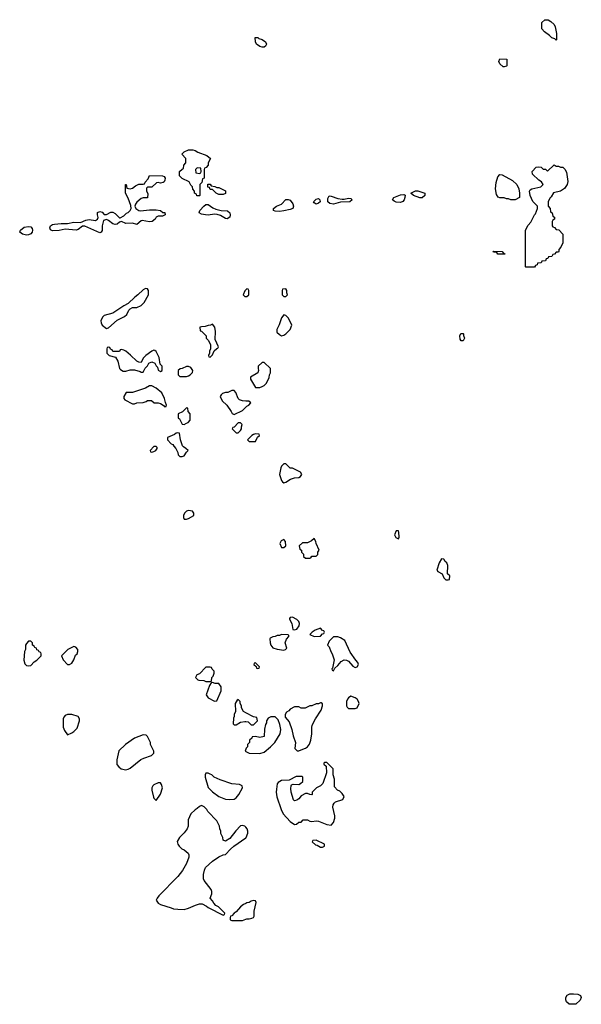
# Model space of a CAD drawing. Header units: inches. Extents: x 2769379 to 2883802, y 684208 to 828654.
# Tile 77 of 256: x 2807908 to 2813102, y 726408 to 735515. Entities that reach past the tile are written whole.
import ezdxf

# ---------------------------------------------------------------- set-up
doc = ezdxf.new("R2010")
doc.units = ezdxf.units.IN
doc.header["$MEASUREMENT"] = 0
for name, color, linetype in [('C8702', 7, 'Continuous'), ('C8703', 7, 'Continuous'), ('C8712', 7, 'Continuous'), ('C8713', 7, 'Continuous')]:
    doc.layers.add(name, color=color, linetype=linetype)

msp = doc.modelspace()

# ---------------------------------------------------------------- linework, layer by layer
at = {"layer": 'C8702', "color": 2, "elevation": 6}
for points in [[(2808010, 729766), (2807990, 729766), (2807970, 729746), (2807962, 729730), (2807962, 729690), (2807952, 729670), (2807946, 729590), (2807956.9, 729556.9), (2807970, 729542), (2807990, 729538), (2808010, 729542), (2808043.1, 729576.9), (2808066, 729590), (2808106, 729630), (2808106, 729650), (2808102, 729662), (2808087.3, 729667.3), (2808082, 729682), (2808067.3, 729687.3), (2808062, 729702), (2808047.3, 729707.3), (2808042, 729722), (2808026, 729730), (2808026, 729750)], [(2808410, 729718), (2808354, 729690), (2808294, 729630), (2808310, 729594), (2808350, 729552), (2808370, 729552), (2808390, 729562), (2808410, 729594), (2808424, 729636), (2808438, 729650), (2808446, 729670), (2808446, 729690), (2808426, 729710)], [(2809670, 729526), (2809630, 729526), (2809570, 729466), (2809545.4, 729454.6), (2809534, 729430), (2809554, 729410), (2809565.4, 729405.4), (2809610, 729402), (2809630, 729394), (2809670, 729394), (2809682, 729398), (2809686, 729430), (2809696.4, 729443.6), (2809706, 729470), (2809706, 729490), (2809687.3, 729507.3), (2809682, 729522)], [(2809690, 729386), (2809678, 729382), (2809663.6, 729356.4), (2809632, 729270), (2809650, 729242), (2809710, 729212), (2809730, 729214), (2809772.5, 729307.5), (2809770, 729346), (2809750, 729375.3), (2809716.4, 729376.4)], [(2808390, 729088.7), (2808351.6, 729088.4), (2808330, 729078), (2808316.9, 729063.1), (2808311.3, 729050), (2808311.3, 728970), (2808322, 728942), (2808350, 728902), (2808390, 728918), (2808410, 728931.3), (2808438, 728962), (2808462, 729030), (2808462, 729050), (2808448.9, 729068.9)], [(2809050, 728902), (2808970, 728868.7), (2808887.5, 728812.5), (2808826.4, 728753.6), (2808806, 728670), (2808807.1, 728627.1), (2808823.5, 728603.5), (2808847.1, 728587.1), (2808890, 728578), (2808910, 728582), (2808928.9, 728591.1), (2809029.1, 728670.9), (2809054.6, 728685.4), (2809126, 728710), (2809148, 728730), (2809148, 728750), (2809118, 728810), (2809118, 728830), (2809090, 728886), (2809076.4, 728896.4)], [(2809650, 728546), (2809630, 728546), (2809622, 728530), (2809622, 728510), (2809650, 728414), (2809690, 728372), (2809751.1, 728331.1), (2809810, 728304.7), (2809850, 728301), (2809890, 728306), (2809910, 728318), (2809934, 728350), (2809968, 728410), (2809966, 728430), (2809940.4, 728440.4), (2809870, 728448.7), (2809763.1, 728483.1), (2809706, 728510), (2809686, 728530), (2809670, 728538)], [(2809190, 728457.2), (2809150, 728439), (2809138, 728430), (2809131.3, 728410), (2809131.3, 728390), (2809145.4, 728325.4), (2809150, 728314), (2809170, 728294), (2809208.9, 728351.1), (2809229, 728410), (2809220.2, 728440.2), (2809210, 728455.3)]]:
    msp.add_lwpolyline(points, close=True, dxfattribs=at)
for points in [[(2810000, 729103.7), (2809976.4, 729116.4), (2809958, 729150), (2809958, 729170), (2809946, 729190), (2809946, 729210), (2809930, 729226), (2809918, 729222), (2809902, 729190), (2809903.6, 729116.4), (2809892, 729090), (2809891.1, 729068.9), (2809885.4, 729054.6), (2809883.6, 729003.6), (2809892.7, 728992.7), (2809910, 728992), (2809950, 729018), (2809990, 729024.7), (2810000, 729023)], [(2810000, 728766.5), (2809994, 728750), (2810000, 728747.1)], [(2810000, 728045.1), (2809990, 728055.3), (2809970, 728062), (2809950, 728058), (2809907.1, 728012.9), (2809850, 727942), (2809810, 727918), (2809790, 727926), (2809788, 727950), (2809768.9, 727988.9), (2809768.4, 728008.4), (2809758, 728030), (2809754.6, 728054.6), (2809730, 728106), (2809648, 728190), (2809638, 728210), (2809614.6, 728234.6), (2809590, 728246), (2809570, 728238), (2809550, 728218), (2809530, 728208), (2809491.1, 728168.9), (2809465.4, 728114.6), (2809465.4, 728054.6), (2809456, 728030), (2809430, 727995.3), (2809384.7, 727950), (2809365.4, 727914.6), (2809371.3, 727890), (2809382, 727870), (2809406.4, 727846.4), (2809430, 727838), (2809465.4, 727805.4), (2809471.3, 727790), (2809471.3, 727770), (2809451.3, 727710), (2809413.7, 727646.3), (2809371, 727590), (2809196, 727410), (2809178, 727390), (2809171.3, 727370), (2809190, 727342), (2809210.9, 727330.9), (2809310, 727301), (2809330, 727291), (2809370, 727286.8), (2809430, 727286), (2809470, 727296), (2809533.6, 727326.4), (2809570, 727338), (2809596.9, 727336.9), (2809636, 727316), (2809650, 727302), (2809790, 727234), (2809802, 727238), (2809806, 727250), (2809746, 727310), (2809723.1, 727323.1), (2809703.1, 727343.1), (2809690, 727366), (2809668.4, 727388.4), (2809686, 727430), (2809686, 727450), (2809678, 727470), (2809613.6, 727553.6), (2809609.2, 727570), (2809609.3, 727609.3), (2809616, 727650), (2809627.6, 727672.4), (2809690, 727731), (2809750, 727772), (2809790, 727792), (2809810, 727794), (2809856.4, 727843.6), (2809888, 727870), (2810000, 727948.6)], [(2810000, 727340.4), (2809978, 727330), (2809951.3, 727310), (2809910, 727262), (2809892, 727250), (2809870, 727226), (2809858, 727222), (2809854, 727210), (2809854, 727190), (2809870, 727182), (2809970, 727184.7), (2810000, 727194.7)]]:
    msp.add_lwpolyline(points, dxfattribs=at)
at = {"layer": 'C8703', "color": 2}
for points, elevation in [([(2809570, 733886), (2809547.3, 733887.3), (2809542, 733902), (2809526, 733910), (2809526, 733930), (2809508.4, 733948.4), (2809506, 733970), (2809490, 733986), (2809474.6, 734014.6), (2809410, 734046), (2809386, 734070), (2809386, 734110), (2809410, 734134), (2809422, 734138), (2809426, 734170), (2809446, 734190), (2809446, 734230), (2809406, 734270), (2809428.4, 734291.6), (2809470, 734311.3), (2809510, 734311.3), (2809530, 734304.7), (2809554, 734290), (2809639.6, 734259.6), (2809674, 734230), (2809652, 734190), (2809651.6, 734168.4), (2809632.7, 734147.3), (2809618, 734142), (2809614, 734130), (2809614, 734050), (2809598, 734042), (2809594, 734010), (2809574, 733990), (2809574, 733890)], 2), ([(2809550, 734146), (2809534, 734130), (2809538, 734098), (2809570, 734094), (2809582, 734098), (2809586, 734110), (2809582, 734142)], 2), ([(2809210, 734002), (2809190, 734008), (2809172.7, 734007.3), (2809130, 733966), (2809090, 733966), (2809082, 733958), (2809082, 733930), (2809092.7, 733907.3), (2809091.3, 733868.7), (2809050, 733868), (2809030, 733862), (2808990, 733828), (2808978, 733810), (2808972, 733790), (2808982, 733770), (2809010, 733751.3), (2809026.4, 733746.4), (2809110, 733758), (2809170, 733758), (2809211.1, 733751.1), (2809232.7, 733732.7), (2809250, 733732), (2809254, 733710), (2809230, 733698), (2809190, 733698), (2809170, 733688), (2809161, 733670), (2809132.4, 733647.6), (2809110, 733645.1), (2809042, 733658), (2809030, 733654), (2808990, 733621.2), (2808950, 733632.7), (2808889.6, 733629.6), (2808850, 733648.7), (2808830, 733642), (2808810, 733622.7), (2808790, 733620.9), (2808770, 733627), (2808730, 733659), (2808710, 733668.7), (2808683.5, 733656.5), (2808670.8, 733610), (2808670, 733566), (2808662, 733550), (2808650, 733545.2), (2808510, 733604), (2808490, 733604), (2808450, 733573.2), (2808430.6, 733569.4), (2808330, 733579.3), (2808273.2, 733566.8), (2808210, 733561.2), (2808192.9, 733572.9), (2808187, 733590), (2808194, 733610), (2808210, 733620.7), (2808230, 733624), (2808290.5, 733630.5), (2808350, 733630.6), (2808410, 733641.3), (2808470, 733638.8), (2808520.2, 733659.8), (2808550, 733666.8), (2808610, 733658), (2808628, 733670), (2808634.6, 733685.4), (2808628, 733710), (2808628.4, 733731.6), (2808650, 733742), (2808670, 733734), (2808690, 733714), (2808710, 733714), (2808750, 733734), (2808770, 733734), (2808790, 733722), (2808830, 733682), (2808838, 733682), (2808870, 733702), (2808894.6, 733725.4), (2808910, 733732), (2808928.9, 733751.1), (2808938, 733770), (2808936.4, 733796.4), (2808910, 733866), (2808886, 733910), (2808886, 733990), (2808892, 733990), (2808898, 733958), (2808930, 733952), (2808950, 733958), (2808980.2, 733979.8), (2809010, 733994), (2809050, 733994), (2809062, 733998), (2809067.3, 734012.7), (2809096.4, 734043.6), (2809110, 734074), (2809230, 734072), (2809243.6, 734063.6), (2809252, 734050), (2809251.3, 734030), (2809243.6, 734016.4), (2809234, 734010)], 2), ([(2809730, 733962), (2809750, 733962), (2809810, 733932), (2809810, 733908), (2809790, 733898), (2809750, 733898), (2809726, 733910), (2809690, 733946), (2809670, 733946), (2809662, 733962), (2809647.3, 733967.3), (2809647.3, 733992.7), (2809670, 733994), (2809678, 733978), (2809711.6, 733971.6)], 2), ([(2809826.4, 733673.6), (2809810, 733676), (2809764.5, 733704.5), (2809733.2, 733713.2), (2809710, 733716), (2809652.1, 733707.9), (2809626, 733710), (2809590, 733717.2), (2809569, 733730), (2809574, 733750), (2809610, 733792), (2809630, 733804.7), (2809650, 733804.7), (2809693.7, 733773.7), (2809722.5, 733762.5), (2809770, 733750.7), (2809830, 733747.3), (2809850.7, 733730), (2809853.4, 733710), (2809850, 733689)], 2), ([(2807970, 733521.2), (2807932.5, 733532.5), (2807908, 733550), (2807914, 733570), (2807950, 733594.9), (2807990, 733602), (2808010, 733598.8), (2808023.5, 733583.5), (2808026.8, 733570), (2808022.8, 733550), (2808010, 733534), (2807990, 733525.2)], 2), ([(2809070, 733028), (2809050, 733018), (2809002, 732970), (2808972, 732950), (2808911.3, 732888.7), (2808870, 732868), (2808770, 732802), (2808690, 732778), (2808675.3, 732764.7), (2808658, 732730), (2808661, 732710), (2808671, 732690), (2808710, 732658), (2808730, 732664.7), (2808810, 732736), (2808878, 732770), (2808898, 732790), (2808918, 732830), (2808930, 732842), (2808950, 732852), (2808990, 732852), (2809030, 732872), (2809060.4, 732899.6), (2809098, 732970), (2809098, 733010), (2809090, 733026)], 6), ([(2809690, 732698), (2809671.6, 732688.4), (2809650, 732688), (2809623.6, 732676.4), (2809590, 732675.3), (2809574, 732670), (2809578, 732638), (2809590, 732634), (2809634, 732590), (2809634, 732570), (2809651.6, 732551.6), (2809671.6, 732511.6), (2809674, 732470), (2809662, 732450), (2809662, 732430), (2809654, 732410), (2809658, 732398), (2809670, 732394), (2809690, 732414), (2809707.3, 732452.7), (2809730, 732474), (2809742, 732478), (2809746, 732490), (2809716.4, 732556.4), (2809719, 732630), (2809714, 732670)], 6), ([(2808730, 732486), (2808718, 732482), (2808714, 732470), (2808714, 732430), (2808734, 732410), (2808792.7, 732392.7), (2808816, 732356), (2808832, 732290), (2808839.6, 732279.6), (2808863.6, 732263.6), (2808890, 732264.7), (2808930, 732276), (2808970, 732276), (2809022, 732262), (2809030, 732254), (2809050, 732254), (2809068.4, 732291.6), (2809090, 732314), (2809103.1, 732336.9), (2809130, 732352), (2809158, 732338), (2809170, 732314), (2809182, 732302), (2809190, 732274), (2809210, 732262), (2809226, 732270), (2809226, 732310), (2809206, 732330), (2809198, 732390), (2809170, 732446), (2809156.4, 732456.4), (2809150, 732458), (2809130, 732448), (2809074, 732410), (2809050, 732386), (2809030, 732346), (2809010, 732348), (2808990, 732358), (2808932.9, 732412.9), (2808890, 732448), (2808870, 732458), (2808850, 732466), (2808838, 732462), (2808830, 732446), (2808770, 732446), (2808762, 732462), (2808747.3, 732467.3), (2808742, 732482)], 6), ([(2809470, 732306), (2809450, 732306), (2809411.6, 732288.4), (2809392.7, 732287.3), (2809374, 732270), (2809374, 732230), (2809390, 732214), (2809450, 732214), (2809470, 732222), (2809486, 732230), (2809507.3, 732252.7), (2809508, 732270), (2809490, 732298)], 6), ([(2809130, 732128), (2809110, 732128), (2809070, 732108), (2808950, 732068), (2808892.7, 732067.3), (2808872, 732030), (2808872, 732010), (2808879.6, 731999.6), (2808950, 731962), (2808970, 731962), (2808990, 731972), (2809050, 731974), (2809076.4, 731983.6), (2809090, 731994), (2809127.3, 731992.7), (2809152.7, 731972.7), (2809188.4, 731971.6), (2809210, 731964.7), (2809243.6, 731943.6), (2809250, 731934), (2809262, 731938), (2809266, 731950), (2809255.3, 731975.3), (2809248.7, 732010), (2809223.1, 732063.1), (2809170, 732108)], 6), ([(2809450, 731926), (2809412.7, 731887.3), (2809374, 731870), (2809374, 731830), (2809384.7, 731824.7), (2809410, 731774), (2809430, 731772), (2809450, 731784.7), (2809466, 731790), (2809486, 731810), (2809486, 731870), (2809466, 731890), (2809462, 731922)], 6), ([(2809950, 731786), (2809930, 731786), (2809892.7, 731747.3), (2809878, 731742), (2809874, 731730), (2809910, 731694), (2809930, 731694), (2809950, 731714), (2809958, 731730), (2809958, 731750), (2809966, 731770)], 6), ([(2809370, 731695.3), (2809354, 731690), (2809341, 731679), (2809274, 731650), (2809274, 731630), (2809310, 731592), (2809324.7, 731584.7), (2809332, 731570), (2809352, 731550), (2809371.6, 731511.6), (2809374, 731490), (2809390, 731474), (2809410, 731474), (2809430, 731482), (2809450, 731514), (2809466, 731530), (2809446, 731550), (2809423.1, 731563.1), (2809414.6, 731574.6), (2809395.3, 731630), (2809386, 731690)], 6), ([(2809170, 731566), (2809150, 731566), (2809114, 731530), (2809118, 731518), (2809130, 731514), (2809150, 731522), (2809166, 731530), (2809178, 731550), (2809178, 731558)], 6), ([(2809470, 730975.3), (2809450, 730968), (2809432, 730950), (2809422, 730930), (2809422, 730910), (2809430, 730894), (2809450, 730894), (2809470, 730902), (2809518, 730930), (2809518, 730950), (2809506, 730970)], 6)]:
    msp.add_lwpolyline(points, close=True, dxfattribs=dict(at, elevation=elevation))
at = {"layer": 'C8703', "color": 2, "elevation": 6}
for points in [[(2810000, 733016), (2809990, 733006), (2809974, 732970), (2809990, 732954), (2810000, 732954)], [(2810000, 731988), (2809970, 731988.7), (2809940.2, 732000.2), (2809928.7, 732010), (2809908.4, 732068.4), (2809890, 732086), (2809870, 732086), (2809831.6, 732068.4), (2809812.7, 732067.3), (2809783.6, 732056.4), (2809770, 732046), (2809762, 732030), (2809782, 731990), (2809824.7, 731950), (2809864.7, 731890), (2809871.6, 731871.6), (2809890, 731862), (2809970, 731902), (2810000, 731932)]]:
    msp.add_lwpolyline(points, dxfattribs=at)
at = {"layer": 'C8712', "color": 2}
for points, elevation in [([(2810430, 729988), (2810410, 729986), (2810402, 729978), (2810402, 729970), (2810424.7, 729930), (2810434, 729874), (2810450, 729872), (2810470, 729878), (2810493.2, 729910), (2810497.2, 729930), (2810490, 729948), (2810470, 729968.7)], 6), ([(2810690, 729886), (2810642, 729870), (2810612, 729850), (2810592, 729830), (2810630, 729811.3), (2810690, 729814), (2810710, 729834), (2810722, 729838), (2810726, 729850), (2810722, 729862), (2810710, 729866)], 6), ([(2810330, 729828), (2810310, 729818), (2810290, 729818), (2810271.1, 729808.9), (2810250, 729808), (2810225.4, 729794.6), (2810222, 729790), (2810224.7, 729750), (2810231.3, 729730), (2810250, 729704.7), (2810288.4, 729691.6), (2810350, 729684.7), (2810366, 729690), (2810378, 729702), (2810362, 729750), (2810374.6, 729785.4), (2810398, 729810), (2810398, 729818), (2810390, 729826)], 6), ([(2810850, 729806), (2810810, 729806), (2810771.6, 729768.4), (2810754, 729730), (2810770, 729714), (2810784.7, 729670), (2810798, 729650), (2810815.3, 729595.3), (2810802, 729518), (2810794, 729510), (2810798, 729498), (2810810, 729494), (2810822, 729518), (2810850, 729541), (2810882, 729578), (2810910, 729593.4), (2810930.5, 729590.5), (2810950, 729580.7), (2810990, 729536), (2811010, 729522.8), (2811028, 729530), (2811042, 729550), (2811035.3, 729570), (2811015.3, 729590), (2810964.1, 729664.1), (2810913.6, 729773.6), (2810876.4, 729796.4)], 6), ([(2810090, 729566), (2810078, 729562), (2810074, 729550), (2810094, 729534), (2810098, 729518), (2810110, 729514), (2810122, 729518), (2810126, 729530)], 6), ([(2810970, 729257.2), (2810950, 729244), (2810938.8, 729230), (2810930.8, 729210), (2810931.3, 729170), (2810936.9, 729156.9), (2810950, 729144.7), (2811010, 729144.7), (2811028.4, 729151.6), (2811048, 729190), (2811042, 729210), (2811028.7, 729230), (2811010, 729244)], 6), ([(2810690, 729198), (2810670, 729188), (2810650, 729188), (2810610, 729168), (2810590, 729168), (2810547.3, 729147.3), (2810510, 729146), (2810490, 729158), (2810450, 729158), (2810410, 729138), (2810396.9, 729123.1), (2810374, 729110), (2810362, 729090), (2810363.6, 729063.6), (2810399.6, 729019.6), (2810424.7, 728950), (2810436, 728890), (2810458, 728830), (2810452.7, 728772.7), (2810472.7, 728752.7), (2810490, 728752), (2810510, 728761), (2810550, 728776), (2810570, 728791), (2810586.8, 728813.2), (2810599.3, 728850), (2810608.9, 728908.9), (2810608.9, 728968.9), (2810614, 728990), (2810644, 729050), (2810695.3, 729130), (2810708, 729170), (2810707.3, 729187.3), (2810696.4, 729196.4)], 6), ([(2810750, 728646), (2810730, 728646), (2810722, 728638), (2810722, 728630), (2810742, 728610), (2810746, 728550), (2810711.3, 728450), (2810690, 728428), (2810654, 728410), (2810614, 728370), (2810614, 728350), (2810610, 728346), (2810590, 728348), (2810570, 728358), (2810550, 728358), (2810510, 728335.3), (2810490.5, 728309.5), (2810470, 728295.3), (2810450, 728288.7), (2810440.2, 728300.2), (2810419.3, 728370), (2810415.3, 728404.7), (2810418, 728430), (2810422, 728438), (2810436.4, 728443.6), (2810490, 728442), (2810506, 728450), (2810526, 728470), (2810526, 728510), (2810516.4, 728516.4), (2810463.6, 728516.4), (2810399.6, 728480.4), (2810330, 728478), (2810299.6, 728460.4), (2810290, 728446), (2810282.5, 728397.5), (2810280.7, 728370), (2810287.5, 728327.5), (2810326.8, 728210), (2810346, 728170), (2810410, 728098), (2810450, 728072), (2810467.3, 728072.7), (2810488.4, 728091.6), (2810510, 728094), (2810530, 728114), (2810570, 728114), (2810590, 728102), (2810610, 728098), (2810650, 728104.7), (2810670, 728101), (2810750, 728071), (2810790, 728066), (2810808.7, 728090), (2810822, 728130), (2810822, 728150), (2810804, 728230), (2810805.6, 728254.4), (2810815.3, 728270), (2810830, 728281), (2810897.2, 728302.8), (2810908, 728330), (2810890, 728358), (2810870, 728378), (2810846, 728390), (2810820.4, 728420.4), (2810818, 728490), (2810808, 728530), (2810807.3, 728587.3)], 6), ([(2810650, 727926), (2810618, 727922), (2810614, 727910), (2810643.6, 727883.6), (2810659.6, 727879.6), (2810690, 727862), (2810710, 727862), (2810726, 727870), (2810726, 727890)], 6), ([(2813050, 726408), (2812988.4, 726408.4), (2812966, 726430), (2812958, 726450), (2812958, 726470), (2812970, 726494), (2812996.4, 726503.6), (2813030, 726504.7), (2813070, 726502), (2813094, 726490), (2813102, 726470), (2813090, 726446)], 2)]:
    msp.add_lwpolyline(points, close=True, dxfattribs=dict(at, elevation=elevation))
at = {"layer": 'C8712', "color": 2, "elevation": 6}
for points in [[(2810000, 729023), (2810019.6, 729019.6), (2810050, 728994), (2810070, 728994), (2810106, 729030), (2810102, 729062), (2810070, 729066), (2810000, 729103.7)], [(2810000, 728747.1), (2810031.6, 728731.6), (2810130, 728727.3), (2810170, 728741), (2810228.7, 728790), (2810268.7, 728830), (2810318, 728910), (2810322, 728950), (2810314.6, 728994.6), (2810299, 729039), (2810270, 729068), (2810230, 729068), (2810204.7, 729055.3), (2810191.3, 729028.7), (2810191, 729010), (2810182.8, 728997.2), (2810171.6, 728951.6), (2810170, 728886), (2810130, 728875.3), (2810090, 728886), (2810058, 728882), (2810054, 728870), (2810034, 728850), (2810034, 728830), (2810014, 728810), (2810014, 728790), (2810003.6, 728776.4), (2810000, 728766.5)], [(2810000, 727948.6), (2810002, 727950), (2810019, 727990), (2810019, 728010), (2810012.5, 728032.5), (2810000, 728045.1)], [(2810000, 727194.7), (2810010, 727198), (2810030, 727198), (2810054.6, 727205.4), (2810070, 727212), (2810077.2, 727222.8), (2810077.2, 727270), (2810095.3, 727350), (2810090, 727366), (2810070, 727368), (2810050, 727362), (2810030.7, 727349.3), (2810010, 727345.2), (2810000, 727340.4)]]:
    msp.add_lwpolyline(points, dxfattribs=at)
at = {"layer": 'C8713', "color": 2}
for points, elevation in [([(2812870, 735326), (2812858, 735338), (2812830, 735348), (2812808, 735370), (2812762, 735402), (2812738, 735430), (2812738, 735490), (2812764.7, 735515.3), (2812794.4, 735514.4), (2812819.8, 735499.8), (2812851.3, 735470), (2812861, 735450), (2812871.6, 735388.4), (2812874, 735330)], 2), ([(2810150, 735262), (2810130, 735268.7), (2810098, 735290), (2810088.7, 735310), (2810086, 735350), (2810110, 735351.3), (2810121, 735341), (2810150.7, 735330.7), (2810182, 735310), (2810191.3, 735290), (2810182, 735270), (2810170, 735262)], 2), ([(2812390, 735078), (2812380.4, 735080.4), (2812350, 735106), (2812338, 735130), (2812350, 735154), (2812414, 735150), (2812414, 735090), (2812410, 735086)], 2), ([(2812870, 734162), (2812890, 734162), (2812910, 734152), (2812930, 734152), (2812950, 734134), (2812963.6, 734103.6), (2812978, 734018), (2812971, 733990), (2812945.2, 733954.8), (2812910, 733929), (2812845.4, 733914.6), (2812823.6, 733876.4), (2812810, 733866), (2812794, 733830), (2812794, 733790), (2812814, 733770), (2812818, 733738), (2812834, 733730), (2812838, 733698), (2812854, 733690), (2812854, 733670), (2812838, 733662), (2812834, 733650), (2812834, 733610), (2812838, 733598), (2812852.7, 733592.7), (2812870, 733574), (2812892.7, 733572.7), (2812931.6, 733531.6), (2812932, 733450), (2812914, 733410), (2812894, 733390), (2812894, 733370), (2812890, 733366), (2812870, 733366), (2812852.7, 733347.3), (2812838, 733342), (2812830, 733326), (2812798, 733322), (2812792.7, 733307.3), (2812778, 733302), (2812770, 733286), (2812738, 733282), (2812730, 733266), (2812698, 733262), (2812692.7, 733247.3), (2812678, 733242), (2812670, 733226), (2812590, 733226), (2812586, 733230), (2812587.3, 733567.3), (2812610, 733614), (2812636.4, 733643.6), (2812669.1, 733710.9), (2812679, 733721), (2812698, 733770), (2812698, 733790), (2812654.6, 733834.6), (2812629, 733890), (2812622, 733930), (2812630, 733942), (2812646, 733950), (2812728, 733970), (2812748, 733990), (2812734.6, 734014.6), (2812708, 734030), (2812650, 734088), (2812648.7, 734110), (2812686, 734150), (2812710, 734154), (2812731.6, 734151.6), (2812750, 734134), (2812770, 734134), (2812790, 734114), (2812850, 734172)], 2), ([(2812451.6, 733848.4), (2812430, 733858), (2812410, 733858), (2812388.4, 733868.4), (2812350, 733868.7), (2812334, 733874), (2812317.2, 733897.2), (2812308.7, 733950), (2812315.1, 734010), (2812330, 734062), (2812350, 734084.7), (2812370, 734081), (2812467.1, 734027.1), (2812506, 733990), (2812522.8, 733950), (2812531, 733910), (2812531.3, 733870), (2812490, 733848.7)], 2), ([(2810910, 733854), (2810950, 733864), (2810970, 733860.7), (2810982.8, 733850), (2810962, 733830), (2810874, 733826), (2810810, 733809.6), (2810776.6, 733816.6), (2810759.3, 733830), (2810757.2, 733862.8), (2810770, 733884.7), (2810790, 733882.8), (2810850, 733862.8), (2810890, 733854.8)], 2), ([(2811430, 733825.2), (2811390, 733828.7), (2811370, 733835.3), (2811355.3, 733850), (2811368, 733870), (2811430, 733896.3), (2811459.8, 733899.8), (2811472, 733892), (2811471.1, 733871.1), (2811464, 733850), (2811450, 733833.2)], 2), ([(2811610, 733868), (2811550, 733888.7), (2811526, 733910), (2811570, 733931), (2811590.8, 733930.8), (2811654, 733910), (2811654, 733890), (2811630, 733868)], 2), ([(2810310, 733741.6), (2810270, 733744.5), (2810255.3, 733750), (2810254, 733770), (2810282, 733790), (2810329, 733810), (2810370, 733851.3), (2810390, 733851.3), (2810410, 733844.7), (2810433, 733813), (2810440.7, 733790), (2810434.8, 733770), (2810410, 733759.5), (2810350, 733747.3)], 2), ([(2810650, 733809.6), (2810630, 733822), (2810626, 733830), (2810650, 733854.8), (2810670, 733861), (2810684.7, 733850), (2810686, 733830), (2810670, 733817.2)], 2), ([(2812330, 733346), (2812322, 733362), (2812290, 733366), (2812286, 733370), (2812290, 733374), (2812370, 733371.3), (2812378, 733358), (2812394, 733350), (2812394, 733346), (2812390, 733346)], 2), ([(2810370, 733026), (2810338, 733022), (2810334, 733010), (2810334, 732970), (2810350, 732954), (2810370, 732954), (2810386, 732970), (2810378, 732990), (2810378, 733010)], 6), ([(2810350, 732786), (2810330, 732758), (2810307.9, 732692.1), (2810284.7, 732650), (2810286.4, 732626.4), (2810310, 732602), (2810330, 732592), (2810350, 732598), (2810368, 732610), (2810408, 732650), (2810426, 732690), (2810394.6, 732754.6), (2810370, 732778)], 6), ([(2811990, 732546), (2811980.4, 732560.4), (2811978, 732590), (2811988.4, 732611.6), (2812010, 732614), (2812012, 732610), (2812012.7, 732592.7), (2812022, 732570), (2812010, 732546)], 2), ([(2810170, 732346), (2810150, 732346), (2810114, 732310), (2810112, 732290), (2810118, 732270), (2810110.7, 732249.3), (2810042, 732210), (2810042, 732190), (2810090, 732114), (2810130, 732112), (2810150, 732122), (2810168.4, 732131.6), (2810190, 732154), (2810214.6, 732205.4), (2810218, 732230), (2810228, 732250), (2810228, 732290)], 6), ([(2810090, 731686), (2810070, 731678), (2810054, 731670), (2810014, 731630), (2810030, 731614), (2810090, 731614), (2810107.3, 731652.7), (2810126, 731670), (2810122, 731682)], 6), ([(2810370, 731406), (2810350, 731406), (2810330, 731386), (2810322, 731370), (2810311.3, 731310), (2810330, 731254), (2810339.6, 731239.6), (2810350, 731232), (2810370, 731238), (2810413.6, 731266.4), (2810450, 731278), (2810490, 731282), (2810506, 731290), (2810518, 731310), (2810506, 731330), (2810430, 731368), (2810410, 731368)], 6), ([(2811410, 730786), (2811390, 730786), (2811374, 730750), (2811385.4, 730725.4), (2811410, 730714), (2811418, 730730), (2811414.6, 730774.6)], 6), ([(2810350, 730706), (2810325.4, 730694.6), (2810314, 730670), (2810330, 730634), (2810350, 730632), (2810368, 730650), (2810367.3, 730687.3)], 6), ([(2810630, 730718), (2810605.4, 730694.6), (2810570, 730678), (2810523.6, 730676.4), (2810494, 730650), (2810498, 730618), (2810514, 730610), (2810514, 730590), (2810532.7, 730572.7), (2810534, 730550), (2810550, 730534), (2810590, 730534), (2810602, 730538), (2810610, 730554), (2810650, 730554), (2810666, 730570), (2810666, 730590), (2810678, 730610), (2810648.9, 730668.9), (2810648, 730690)], 6), ([(2811810, 730528), (2811786, 730490), (2811764.7, 730424.7), (2811774, 730410), (2811814, 730390), (2811830, 730354), (2811850, 730334), (2811870, 730334), (2811882, 730338), (2811886, 730370), (2811866, 730390), (2811867.3, 730467.3), (2811858, 730490), (2811843.1, 730503.1), (2811830, 730526)], 6)]:
    msp.add_lwpolyline(points, close=True, dxfattribs=dict(at, elevation=elevation))
at = {"layer": 'C8713', "color": 2, "elevation": 6}
for points in [[(2810000, 732954), (2810010, 732954), (2810026, 732970), (2810026, 733010), (2810022, 733022), (2810010, 733026), (2810000, 733016)], [(2810000, 731932), (2810010, 731942), (2810026, 731950), (2810046, 731970), (2810027.3, 731987.3), (2810000, 731988)]]:
    msp.add_lwpolyline(points, dxfattribs=at)

doc.saveas('drawing.dxf')
